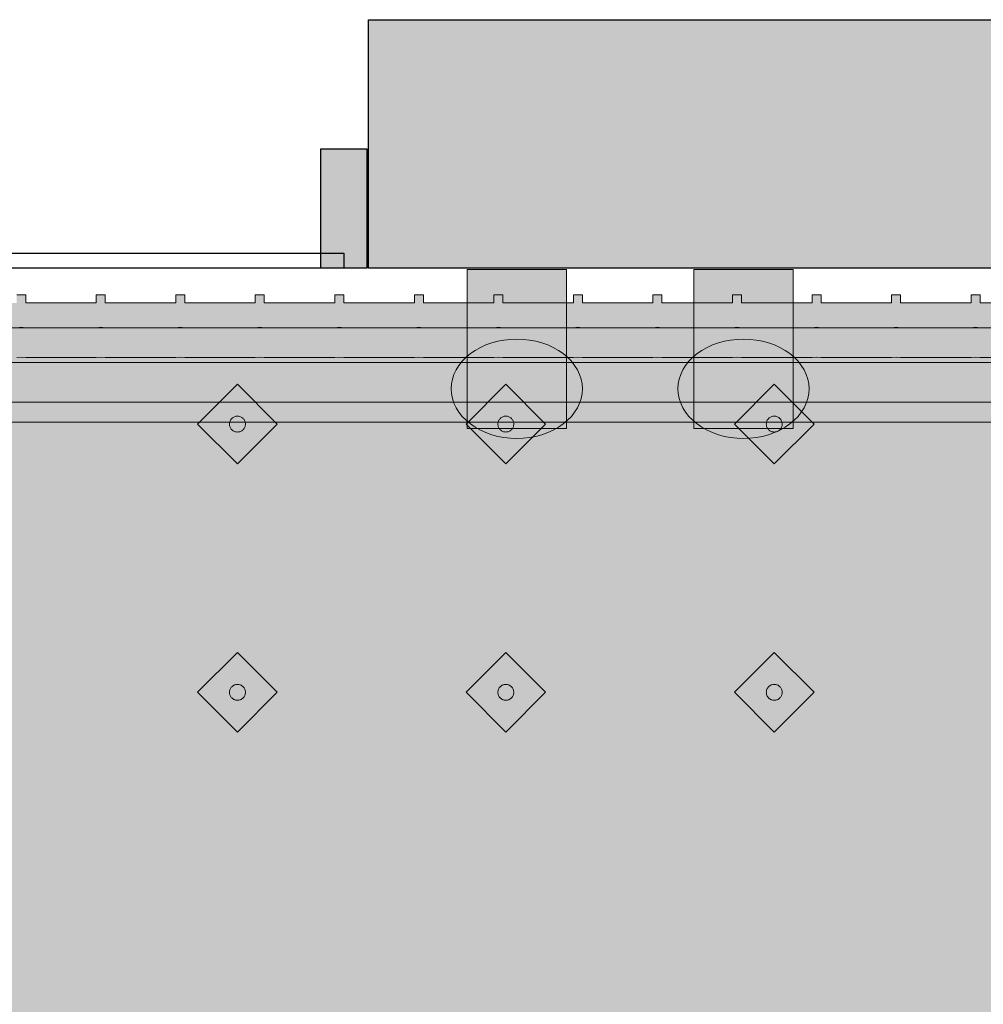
# Model space of a CAD drawing. Header units: metres. Extents: x 2172.2 to 2210.6, y 415.3 to 458.1.
# Tile 167 of 168: x 2191.785 to 2192.755, y 452.85 to 453.841. Entities that reach past the tile are written whole.
import ezdxf

# ---------------------------------------------------------------- set-up
doc = ezdxf.new("R2010")
doc.units = ezdxf.units.M
for name, color, linetype, lineweight in [('NC_N1_BANQUETTES', 7, 'CONTINUOUS', 13), ('NC_N1_FLOOR_DECOR', 32, 'CONTINUOUS', 13), ('NC_N1_GLAZING', 4, 'CONTINUOUS', 13), ('NC_N1_WALL_LIGHTS', 32, 'CONTINUOUS', 13), ('NC_N1_WALLS', 7, 'CONTINUOUS', 25)]:
    doc.layers.add(name, color=color, linetype=linetype, lineweight=lineweight)

# ---------------------------------------------------------------- blocks, each defined once
blk = doc.blocks.new('NC_N1_ARCHITECTURE')
at = {"layer": 'NC_N1_WALLS', "true_color": 0xe7e6e1}
for points in [[(2.13642, 19.841097), (3.51142, 19.841097), (3.51142, 19.591097), (2.13642, 19.591097)], [(2.08842, 19.711096), (2.13442, 19.711096), (2.13442, 19.591097), (2.08842, 19.591097)]]:
    blk.add_hatch(color=256, dxfattribs=at).paths.add_polyline_path(points)
at = {"layer": 'NC_N1_GLAZING', "linetype": 'CONTINUOUS', "lineweight": -2}
blk.add_lwpolyline([(2.11142, 19.591097), (-3.23858, 19.591097), (-3.23858, 19.606096), (2.11142, 19.606096)], close=True, dxfattribs=at)
at = {"layer": 'NC_N1_WALLS', "linetype": 'CONTINUOUS', "lineweight": -2}
for points in [[(2.13642, 19.841097), (3.51142, 19.841097), (3.51142, 19.591097), (2.13642, 19.591097)], [(2.08842, 19.711096), (2.13442, 19.711096), (2.13442, 19.591097), (2.08842, 19.591097)]]:
    blk.add_lwpolyline(points, close=True, dxfattribs=at)
blk = doc.blocks.new('NC_N1_MIXED_FLOOR_TRIANGLE_L_1')
at = {"true_color": 0xeff0ee}
h = blk.add_hatch(color=256, dxfattribs=at)
h.dxf.hatch_style = 1
h.paths.add_polyline_path([(3.32023, 19.42365), (3.32029, 19.42302), (3.32047, 19.42121), (3.32095, 19.4188), (3.32166, 19.41645), (3.3226, 19.41419), (3.32376, 19.41202), (3.32512, 19.40998), (3.32668, 19.40809), (3.32841, 19.40635), (3.33031, 19.40479), (3.33235, 19.40343), (3.33451, 19.40228), (3.33678, 19.40134), (3.33912, 19.40062), (3.34153, 19.40015), (3.34397, 19.3999), (3.35983, 19.39913), (3.36105, 19.3991), (3.45142, 19.3991), (3.45142, 11.70701), (-4.37266, 19.5311), (3.31942, 19.5311), (3.31942, 19.49676), (3.31942, 19.44073), (3.31945, 19.4395), (3.31988, 19.43083)])
at = {"color": 0, "linetype": 'CONTINUOUS', "lineweight": -2, "true_color": 0xa5b2b8}
blk.add_lwpolyline([(-4.37266, 19.5311), (3.31942, 19.5311)], dxfattribs=at)
at = {"color": 0, "linetype": 'CONTINUOUS', "lineweight": -2, "true_color": 0xa38246}
for points in [[(-4.28816, 19.4961), (3.28442, 19.4961)], [(-4.14331, 19.4361), (3.22452, 19.4361)]]:
    blk.add_lwpolyline(points, dxfattribs=at)
at = {"color": 0, "linetype": 'CONTINUOUS', "lineweight": -2, "true_color": 0x778fa0}
blk.add_lwpolyline([(-4.1916, 19.4561), (3.24442, 19.4561)], dxfattribs=at)
blk = doc.blocks.new('NC_N1_SCONCE')
at = {"true_color": 0xf6f5ef}
h = blk.add_hatch(color=256, dxfattribs=at)
h.dxf.hatch_style = 1
h.paths.add_polyline_path([(0.05, -0.16), (0.05, 0), (-0.05, 0), (-0.05, -0.16)])
h = blk.add_hatch(color=256, dxfattribs=at)
h.dxf.hatch_style = 1
h.paths.add_polyline_path([(0.066, -0.12), (0.06568, -0.1151), (0.06473, -0.11025), (0.06316, -0.10549), (0.06098, -0.10087), (0.05821, -0.09643), (0.05488, -0.09222), (0.05102, -0.08828), (0.04667, -0.08464), (0.04187, -0.08135), (0.03667, -0.07843), (0.03111, -0.0759), (0.02526, -0.07381), (0.01916, -0.07215), (0.01288, -0.07096), (0.00647, -0.07024), (0, -0.07), (-0.00647, -0.07024), (-0.01288, -0.07096), (-0.01916, -0.07215), (-0.02526, -0.07381), (-0.03111, -0.0759), (-0.03667, -0.07843), (-0.04187, -0.08135), (-0.04667, -0.08464), (-0.05102, -0.08828), (-0.05488, -0.09222), (-0.05821, -0.09643), (-0.06098, -0.10087), (-0.06316, -0.10549), (-0.06473, -0.11025), (-0.06568, -0.1151), (-0.066, -0.12), (-0.06568, -0.1249), (-0.06473, -0.12975), (-0.06316, -0.13451), (-0.06098, -0.13913), (-0.05821, -0.14357), (-0.05488, -0.14778), (-0.05102, -0.15172), (-0.04667, -0.15536), (-0.04187, -0.15865), (-0.03667, -0.16157), (-0.03111, -0.1641), (-0.02526, -0.16619), (-0.01916, -0.16785), (-0.01288, -0.16904), (-0.00647, -0.16976), (0, -0.17), (0.00647, -0.16976), (0.01288, -0.16904), (0.01916, -0.16785), (0.02526, -0.16619), (0.03111, -0.1641), (0.03667, -0.16157), (0.04187, -0.15865), (0.04667, -0.15536), (0.05102, -0.15172), (0.05488, -0.14778), (0.05821, -0.14357), (0.06098, -0.13913), (0.06316, -0.13451), (0.06473, -0.12975), (0.06568, -0.1249)])
at = {"color": 0, "linetype": 'CONTINUOUS', "lineweight": -2, "true_color": 0xa38246}
for points in [[(0.05, -0.16), (0.05, 0), (-0.05, 0), (-0.05, -0.16)], [(0.066, -0.12), (0.06568, -0.1151), (0.06473, -0.11025), (0.06316, -0.10549), (0.06098, -0.10087), (0.05821, -0.09643), (0.05488, -0.09222), (0.05102, -0.08828), (0.04667, -0.08464), (0.04187, -0.08135), (0.03667, -0.07843), (0.03111, -0.0759), (0.02526, -0.07381), (0.01916, -0.07215), (0.01288, -0.07096), (0.00647, -0.07024), (0, -0.07), (-0.00647, -0.07024), (-0.01288, -0.07096), (-0.01916, -0.07215), (-0.02526, -0.07381), (-0.03111, -0.0759), (-0.03667, -0.07843), (-0.04187, -0.08135), (-0.04667, -0.08464), (-0.05102, -0.08828), (-0.05488, -0.09222), (-0.05821, -0.09643), (-0.06098, -0.10087), (-0.06316, -0.10549), (-0.06473, -0.11025), (-0.06568, -0.1151), (-0.066, -0.12), (-0.06568, -0.1249), (-0.06473, -0.12975), (-0.06316, -0.13451), (-0.06098, -0.13913), (-0.05821, -0.14357), (-0.05488, -0.14778), (-0.05102, -0.15172), (-0.04667, -0.15536), (-0.04187, -0.15865), (-0.03667, -0.16157), (-0.03111, -0.1641), (-0.02526, -0.16619), (-0.01916, -0.16785), (-0.01288, -0.16904), (-0.00647, -0.16976), (0, -0.17), (0.00647, -0.16976), (0.01288, -0.16904), (0.01916, -0.16785), (0.02526, -0.16619), (0.03111, -0.1641), (0.03667, -0.16157), (0.04187, -0.15865), (0.04667, -0.15536), (0.05102, -0.15172), (0.05488, -0.14778), (0.05821, -0.14357), (0.06098, -0.13913), (0.06316, -0.13451), (0.06473, -0.12975), (0.06568, -0.1249)]]:
    blk.add_lwpolyline(points, close=True, dxfattribs=at)
blk = doc.blocks.new('NC_N1_TRIANGLE_L_BANQUETTE')
at = {"true_color": 0x778fa0}
h = blk.add_hatch(color=256, dxfattribs=at)
h.dxf.hatch_style = 1
h.paths.add_polyline_path([(0.027, 0.92), (0.027, 0.929), (0.035, 0.929), (0.035, 1), (0.027, 1), (0.027, 1.009), (0.035, 1.009), (0.035, 1.08), (0.027, 1.08), (0.027, 1.089), (0.035, 1.089), (0.035, 1.16), (0.027, 1.16), (0.027, 1.169), (0.035, 1.169), (0.035, 1.24), (0.027, 1.24), (0.027, 1.249), (0.035, 1.249), (0.035, 1.32), (0.027, 1.32), (0.027, 1.329), (0.035, 1.329), (0.035, 1.4), (0.027, 1.4), (0.027, 1.409), (0.035, 1.409), (0.035, 1.48), (0.027, 1.48), (0.027, 1.489), (0.035, 1.489), (0.035, 1.56), (0.027, 1.56), (0.027, 1.569), (0.035, 1.569), (0.035, 1.64), (0.027, 1.64), (0.027, 1.649), (0.035, 1.649), (0.035, 1.72), (0.027, 1.72), (0.027, 1.729), (0.035, 1.729), (0.035, 1.8), (0.027, 1.8), (0.027, 1.809), (0.035, 1.809), (0.035, 1.88), (0.027, 1.88), (0.027, 1.889), (0.035, 1.889), (0.035, 1.96), (0.027, 1.96), (0.027, 1.969), (0.035, 1.969), (0.035, 2.04), (0.027, 2.04), (0.027, 2.049), (0.035, 2.049), (0.035, 2.12), (0.027, 2.12), (0.027, 2.129), (0.035, 2.129), (0.035, 2.2), (0.027, 2.2), (0.027, 2.209), (0.035, 2.209), (0.035, 2.28), (0.027, 2.28), (0.027, 2.289), (0.035, 2.289), (0.035, 2.36), (0.027, 2.36), (0.027, 2.369), (0.035, 2.369), (0.035, 2.44), (0.027, 2.44), (0.027, 2.449), (0.035, 2.449), (0.035, 2.52), (0.027, 2.52), (0.027, 2.529), (0.035, 2.529), (0.035, 2.6), (0.027, 2.6), (0.027, 2.609), (0.035, 2.609), (0.035, 2.68), (0.027, 2.68), (0.027, 2.689), (0.035, 2.689), (0.035, 2.76), (0.027, 2.76), (0.027, 2.769), (0.035, 2.769), (0.035, 2.84), (0.027, 2.84), (0.027, 2.849), (0.035, 2.849), (0.035, 2.92), (0.027, 2.92), (0.027, 2.929), (0.035, 2.929), (0.035, 3), (0.027, 3), (0.027, 3.009), (0.035, 3.009), (0.035, 3.08), (0.027, 3.08), (0.027, 3.089), (0.035, 3.089), (0.035, 3.16), (0.027, 3.16), (0.027, 3.169), (0.035, 3.169), (0.035, 3.24), (0.027, 3.24), (0.027, 3.249), (0.035, 3.249), (0.035, 3.32), (0.027, 3.32), (0.027, 3.329), (0.035, 3.329), (0.035, 3.4), (0.027, 3.4), (0.027, 3.409), (0.035, 3.409), (0.035, 3.48), (0.027, 3.48), (0.027, 3.489), (0.035, 3.489), (0.035, 3.56), (0.027, 3.56), (0.027, 3.569), (0.035, 3.569), (0.035, 3.64), (0.027, 3.64), (0.027, 3.649), (0.035, 3.649), (0.035, 3.72), (0.027, 3.72), (0.027, 3.729), (0.035, 3.729), (0.035, 3.8), (0.027, 3.8), (0.027, 3.809), (0.035, 3.809), (0.035, 3.88), (0.027, 3.88), (0.027, 3.889), (0.035, 3.889), (0.035, 3.96), (0.027, 3.96), (0.027, 3.969), (0.035, 3.969), (0.035, 4.04), (0.027, 4.04), (0.027, 4.049), (0.035, 4.049), (0.035, 4.12), (0.027, 4.12), (0.027, 4.129), (0.035, 4.129), (0.035, 4.2), (0.027, 4.2), (0.027, 4.209), (0.035, 4.209), (0.035, 4.28), (0.027, 4.28), (0.027, 4.289), (0.035, 4.289), (0.035, 4.35), (0.8, 4.35), (0.8, 0.8), (4.35, 0.8), (4.35, 0.035), (4.289, 0.035), (4.289, 0.027), (4.28, 0.027), (4.28, 0.035), (4.209, 0.035), (4.209, 0.027), (4.2, 0.027), (4.2, 0.035), (4.129, 0.035), (4.129, 0.027), (4.12, 0.027), (4.12, 0.035), (4.049, 0.035), (4.049, 0.027), (4.04, 0.027), (4.04, 0.035), (3.969, 0.035), (3.969, 0.027), (3.96, 0.027), (3.96, 0.035), (3.889, 0.035), (3.889, 0.027), (3.88, 0.027), (3.88, 0.035), (3.809, 0.035), (3.809, 0.027), (3.8, 0.027), (3.8, 0.035), (3.729, 0.035), (3.729, 0.027), (3.72, 0.027), (3.72, 0.035), (3.649, 0.035), (3.649, 0.027), (3.64, 0.027), (3.64, 0.035), (3.569, 0.035), (3.569, 0.027), (3.56, 0.027), (3.56, 0.035), (3.489, 0.035), (3.489, 0.027), (3.48, 0.027), (3.48, 0.035), (3.409, 0.035), (3.409, 0.027), (3.4, 0.027), (3.4, 0.035), (3.329, 0.035), (3.329, 0.027), (3.32, 0.027), (3.32, 0.035), (3.249, 0.035), (3.249, 0.027), (3.24, 0.027), (3.24, 0.035), (3.169, 0.035), (3.169, 0.027), (3.16, 0.027), (3.16, 0.035), (3.089, 0.035), (3.089, 0.027), (3.08, 0.027), (3.08, 0.035), (3.009, 0.035), (3.009, 0.027), (3, 0.027), (3, 0.035), (2.929, 0.035), (2.929, 0.027), (2.92, 0.027), (2.92, 0.035), (2.849, 0.035), (2.849, 0.027), (2.84, 0.027), (2.84, 0.035), (2.769, 0.035), (2.769, 0.027), (2.76, 0.027), (2.76, 0.035), (2.689, 0.035), (2.689, 0.027), (2.68, 0.027), (2.68, 0.035), (2.609, 0.035), (2.609, 0.027), (2.6, 0.027), (2.6, 0.035), (2.529, 0.035), (2.529, 0.027), (2.52, 0.027), (2.52, 0.035), (2.449, 0.035), (2.449, 0.027), (2.44, 0.027), (2.44, 0.035), (2.369, 0.035), (2.369, 0.027), (2.36, 0.027), (2.36, 0.035), (2.289, 0.035), (2.289, 0.027), (2.28, 0.027), (2.28, 0.035), (2.209, 0.035), (2.209, 0.027), (2.2, 0.027), (2.2, 0.035), (2.129, 0.035), (2.129, 0.027), (2.12, 0.027), (2.12, 0.035), (2.049, 0.035), (2.049, 0.027), (2.04, 0.027), (2.04, 0.035), (1.969, 0.035), (1.969, 0.027), (1.96, 0.027), (1.96, 0.035), (1.889, 0.035), (1.889, 0.027), (1.88, 0.027), (1.88, 0.035), (1.809, 0.035), (1.809, 0.027), (1.8, 0.027), (1.8, 0.035), (1.729, 0.035), (1.729, 0.027), (1.72, 0.027), (1.72, 0.035), (1.649, 0.035), (1.649, 0.027), (1.64, 0.027), (1.64, 0.035), (1.569, 0.035), (1.569, 0.027), (1.56, 0.027), (1.56, 0.035), (1.489, 0.035), (1.489, 0.027), (1.48, 0.027), (1.48, 0.035), (1.409, 0.035), (1.409, 0.027), (1.4, 0.027), (1.4, 0.035), (1.329, 0.035), (1.329, 0.027), (1.32, 0.027), (1.32, 0.035), (1.249, 0.035), (1.249, 0.027), (1.24, 0.027), (1.24, 0.035), (1.169, 0.035), (1.169, 0.027), (1.16, 0.027), (1.16, 0.035), (1.089, 0.035), (1.089, 0.027), (1.08, 0.027), (1.08, 0.035), (1.009, 0.035), (1.009, 0.027), (1, 0.027), (1, 0.035), (0.929, 0.035), (0.929, 0.027), (0.92, 0.027), (0.92, 0.035), (0.849, 0.035), (0.849, 0.027), (0.84, 0.027), (0.84, 0.035), (0.769, 0.035), (0.769, 0.027), (0.76, 0.027), (0.76, 0.035), (0.689, 0.035), (0.689, 0.027), (0.68, 0.027), (0.68, 0.035), (0.609, 0.035), (0.609, 0.027), (0.6, 0.027), (0.6, 0.035), (0.529, 0.035), (0.529, 0.027), (0.52, 0.027), (0.52, 0.035), (0.45, 0.035), (0.45, 0.048), (0.448, 0.048), (0.448, 0.092), (0.45, 0.092), (0.45, 0.45), (0.035, 0.45), (0.035, 0.52), (0.027, 0.52), (0.027, 0.529), (0.035, 0.529), (0.035, 0.6), (0.027, 0.6), (0.027, 0.609), (0.035, 0.609), (0.035, 0.68), (0.027, 0.68), (0.027, 0.689), (0.035, 0.689), (0.035, 0.76), (0.027, 0.76), (0.027, 0.769), (0.035, 0.769), (0.035, 0.84), (0.027, 0.84), (0.027, 0.849), (0.035, 0.849), (0.035, 0.92)])
at = {"true_color": 0xa38246}
h = blk.add_hatch(color=256, dxfattribs=at)
h.dxf.hatch_style = 1
h.paths.add_polyline_path([(0.975, 0.427), (0.97496, 0.42622), (0.97485, 0.42544), (0.97466, 0.42468), (0.97439, 0.42394), (0.97406, 0.42323), (0.97365, 0.42256), (0.97318, 0.42192), (0.97266, 0.42134), (0.97208, 0.42082), (0.97144, 0.42035), (0.97077, 0.41994), (0.97006, 0.41961), (0.96932, 0.41934), (0.96856, 0.41915), (0.96778, 0.41904), (0.967, 0.419), (0.96622, 0.41904), (0.96544, 0.41915), (0.96468, 0.41934), (0.96394, 0.41961), (0.96323, 0.41994), (0.96256, 0.42035), (0.96192, 0.42082), (0.96134, 0.42134), (0.96082, 0.42192), (0.96035, 0.42256), (0.95994, 0.42323), (0.95961, 0.42394), (0.95934, 0.42468), (0.95915, 0.42544), (0.95904, 0.42622), (0.959, 0.427), (0.95904, 0.42778), (0.95915, 0.42856), (0.95934, 0.42932), (0.95961, 0.43006), (0.95994, 0.43077), (0.96035, 0.43144), (0.96082, 0.43208), (0.96134, 0.43266), (0.96192, 0.43318), (0.96256, 0.43365), (0.96323, 0.43406), (0.96394, 0.43439), (0.96468, 0.43466), (0.96544, 0.43485), (0.96622, 0.43496), (0.967, 0.435), (0.96778, 0.43496), (0.96856, 0.43485), (0.96932, 0.43466), (0.97006, 0.43439), (0.97077, 0.43406), (0.97144, 0.43365), (0.97208, 0.43318), (0.97266, 0.43266), (0.97318, 0.43208), (0.97365, 0.43144), (0.97406, 0.43077), (0.97439, 0.43006), (0.97466, 0.42932), (0.97485, 0.42856), (0.97496, 0.42778)])
h = blk.add_hatch(color=256, dxfattribs=at)
h.dxf.hatch_style = 1
h.paths.add_polyline_path([(1.245, 0.427), (1.24496, 0.42622), (1.24485, 0.42544), (1.24466, 0.42468), (1.24439, 0.42394), (1.24406, 0.42323), (1.24365, 0.42256), (1.24318, 0.42192), (1.24266, 0.42134), (1.24208, 0.42082), (1.24144, 0.42035), (1.24077, 0.41994), (1.24006, 0.41961), (1.23932, 0.41934), (1.23856, 0.41915), (1.23778, 0.41904), (1.237, 0.419), (1.23622, 0.41904), (1.23544, 0.41915), (1.23468, 0.41934), (1.23394, 0.41961), (1.23323, 0.41994), (1.23256, 0.42035), (1.23192, 0.42082), (1.23134, 0.42134), (1.23082, 0.42192), (1.23035, 0.42256), (1.22994, 0.42323), (1.22961, 0.42394), (1.22934, 0.42468), (1.22915, 0.42544), (1.22904, 0.42622), (1.229, 0.427), (1.22904, 0.42778), (1.22915, 0.42856), (1.22934, 0.42932), (1.22961, 0.43006), (1.22994, 0.43077), (1.23035, 0.43144), (1.23082, 0.43208), (1.23134, 0.43266), (1.23192, 0.43318), (1.23256, 0.43365), (1.23323, 0.43406), (1.23394, 0.43439), (1.23468, 0.43466), (1.23544, 0.43485), (1.23622, 0.43496), (1.237, 0.435), (1.23778, 0.43496), (1.23856, 0.43485), (1.23932, 0.43466), (1.24006, 0.43439), (1.24077, 0.43406), (1.24144, 0.43365), (1.24208, 0.43318), (1.24266, 0.43266), (1.24318, 0.43208), (1.24365, 0.43144), (1.24406, 0.43077), (1.24439, 0.43006), (1.24466, 0.42932), (1.24485, 0.42856), (1.24496, 0.42778)])
h = blk.add_hatch(color=256, dxfattribs=at)
h.dxf.hatch_style = 1
h.paths.add_polyline_path([(1.515, 0.427), (1.51496, 0.42622), (1.51485, 0.42544), (1.51466, 0.42468), (1.51439, 0.42394), (1.51406, 0.42323), (1.51365, 0.42256), (1.51318, 0.42192), (1.51266, 0.42134), (1.51208, 0.42082), (1.51144, 0.42035), (1.51077, 0.41994), (1.51006, 0.41961), (1.50932, 0.41934), (1.50856, 0.41915), (1.50778, 0.41904), (1.507, 0.419), (1.50622, 0.41904), (1.50544, 0.41915), (1.50468, 0.41934), (1.50394, 0.41961), (1.50323, 0.41994), (1.50256, 0.42035), (1.50192, 0.42082), (1.50134, 0.42134), (1.50082, 0.42192), (1.50035, 0.42256), (1.49994, 0.42323), (1.49961, 0.42394), (1.49934, 0.42468), (1.49915, 0.42544), (1.49904, 0.42622), (1.499, 0.427), (1.49904, 0.42778), (1.49915, 0.42856), (1.49934, 0.42932), (1.49961, 0.43006), (1.49994, 0.43077), (1.50035, 0.43144), (1.50082, 0.43208), (1.50134, 0.43266), (1.50192, 0.43318), (1.50256, 0.43365), (1.50323, 0.43406), (1.50394, 0.43439), (1.50468, 0.43466), (1.50544, 0.43485), (1.50622, 0.43496), (1.507, 0.435), (1.50778, 0.43496), (1.50856, 0.43485), (1.50932, 0.43466), (1.51006, 0.43439), (1.51077, 0.43406), (1.51144, 0.43365), (1.51208, 0.43318), (1.51266, 0.43266), (1.51318, 0.43208), (1.51365, 0.43144), (1.51406, 0.43077), (1.51439, 0.43006), (1.51466, 0.42932), (1.51485, 0.42856), (1.51496, 0.42778)])
h = blk.add_hatch(color=256, dxfattribs=at)
h.dxf.hatch_style = 1
h.paths.add_polyline_path([(0.975, 0.157), (0.97496, 0.15622), (0.97485, 0.15544), (0.97466, 0.15468), (0.97439, 0.15394), (0.97406, 0.15323), (0.97365, 0.15256), (0.97318, 0.15192), (0.97266, 0.15134), (0.97208, 0.15082), (0.97144, 0.15035), (0.97077, 0.14994), (0.97006, 0.14961), (0.96932, 0.14934), (0.96856, 0.14915), (0.96778, 0.14904), (0.967, 0.149), (0.96622, 0.14904), (0.96544, 0.14915), (0.96468, 0.14934), (0.96394, 0.14961), (0.96323, 0.14994), (0.96256, 0.15035), (0.96192, 0.15082), (0.96134, 0.15134), (0.96082, 0.15192), (0.96035, 0.15256), (0.95994, 0.15323), (0.95961, 0.15394), (0.95934, 0.15468), (0.95915, 0.15544), (0.95904, 0.15622), (0.959, 0.157), (0.95904, 0.15778), (0.95915, 0.15856), (0.95934, 0.15932), (0.95961, 0.16006), (0.95994, 0.16077), (0.96035, 0.16144), (0.96082, 0.16208), (0.96134, 0.16266), (0.96192, 0.16318), (0.96256, 0.16365), (0.96323, 0.16406), (0.96394, 0.16439), (0.96468, 0.16466), (0.96544, 0.16485), (0.96622, 0.16496), (0.967, 0.165), (0.96778, 0.16496), (0.96856, 0.16485), (0.96932, 0.16466), (0.97006, 0.16439), (0.97077, 0.16406), (0.97144, 0.16365), (0.97208, 0.16318), (0.97266, 0.16266), (0.97318, 0.16208), (0.97365, 0.16144), (0.97406, 0.16077), (0.97439, 0.16006), (0.97466, 0.15932), (0.97485, 0.15856), (0.97496, 0.15778)])
h = blk.add_hatch(color=256, dxfattribs=at)
h.dxf.hatch_style = 1
h.paths.add_polyline_path([(1.245, 0.157), (1.24496, 0.15622), (1.24485, 0.15544), (1.24466, 0.15468), (1.24439, 0.15394), (1.24406, 0.15323), (1.24365, 0.15256), (1.24318, 0.15192), (1.24266, 0.15134), (1.24208, 0.15082), (1.24144, 0.15035), (1.24077, 0.14994), (1.24006, 0.14961), (1.23932, 0.14934), (1.23856, 0.14915), (1.23778, 0.14904), (1.237, 0.149), (1.23622, 0.14904), (1.23544, 0.14915), (1.23468, 0.14934), (1.23394, 0.14961), (1.23323, 0.14994), (1.23256, 0.15035), (1.23192, 0.15082), (1.23134, 0.15134), (1.23082, 0.15192), (1.23035, 0.15256), (1.22994, 0.15323), (1.22961, 0.15394), (1.22934, 0.15468), (1.22915, 0.15544), (1.22904, 0.15622), (1.229, 0.157), (1.22904, 0.15778), (1.22915, 0.15856), (1.22934, 0.15932), (1.22961, 0.16006), (1.22994, 0.16077), (1.23035, 0.16144), (1.23082, 0.16208), (1.23134, 0.16266), (1.23192, 0.16318), (1.23256, 0.16365), (1.23323, 0.16406), (1.23394, 0.16439), (1.23468, 0.16466), (1.23544, 0.16485), (1.23622, 0.16496), (1.237, 0.165), (1.23778, 0.16496), (1.23856, 0.16485), (1.23932, 0.16466), (1.24006, 0.16439), (1.24077, 0.16406), (1.24144, 0.16365), (1.24208, 0.16318), (1.24266, 0.16266), (1.24318, 0.16208), (1.24365, 0.16144), (1.24406, 0.16077), (1.24439, 0.16006), (1.24466, 0.15932), (1.24485, 0.15856), (1.24496, 0.15778)])
h = blk.add_hatch(color=256, dxfattribs=at)
h.dxf.hatch_style = 1
h.paths.add_polyline_path([(1.515, 0.157), (1.51496, 0.15622), (1.51485, 0.15544), (1.51466, 0.15468), (1.51439, 0.15394), (1.51406, 0.15323), (1.51365, 0.15256), (1.51318, 0.15192), (1.51266, 0.15134), (1.51208, 0.15082), (1.51144, 0.15035), (1.51077, 0.14994), (1.51006, 0.14961), (1.50932, 0.14934), (1.50856, 0.14915), (1.50778, 0.14904), (1.507, 0.149), (1.50622, 0.14904), (1.50544, 0.14915), (1.50468, 0.14934), (1.50394, 0.14961), (1.50323, 0.14994), (1.50256, 0.15035), (1.50192, 0.15082), (1.50134, 0.15134), (1.50082, 0.15192), (1.50035, 0.15256), (1.49994, 0.15323), (1.49961, 0.15394), (1.49934, 0.15468), (1.49915, 0.15544), (1.49904, 0.15622), (1.499, 0.157), (1.49904, 0.15778), (1.49915, 0.15856), (1.49934, 0.15932), (1.49961, 0.16006), (1.49994, 0.16077), (1.50035, 0.16144), (1.50082, 0.16208), (1.50134, 0.16266), (1.50192, 0.16318), (1.50256, 0.16365), (1.50323, 0.16406), (1.50394, 0.16439), (1.50468, 0.16466), (1.50544, 0.16485), (1.50622, 0.16496), (1.507, 0.165), (1.50778, 0.16496), (1.50856, 0.16485), (1.50932, 0.16466), (1.51006, 0.16439), (1.51077, 0.16406), (1.51144, 0.16365), (1.51208, 0.16318), (1.51266, 0.16266), (1.51318, 0.16208), (1.51365, 0.16144), (1.51406, 0.16077), (1.51439, 0.16006), (1.51466, 0.15932), (1.51485, 0.15856), (1.51496, 0.15778)])
at = {"color": 0, "linetype": 'CONTINUOUS', "lineweight": -2, "true_color": 0x2d3540}
blk.add_lwpolyline([(1.729, 0.027), (1.72, 0.027), (1.72, 0.035), (1.649, 0.035), (1.649, 0.027), (1.64, 0.027), (1.64, 0.035), (1.569, 0.035), (1.569, 0.027), (1.56, 0.027), (1.56, 0.035), (1.489, 0.035), (1.489, 0.027), (1.48, 0.027), (1.48, 0.035), (1.409, 0.035), (1.409, 0.027), (1.4, 0.027), (1.4, 0.035), (1.329, 0.035), (1.329, 0.027), (1.32, 0.027), (1.32, 0.035), (1.249, 0.035), (1.249, 0.027), (1.24, 0.027), (1.24, 0.035), (1.169, 0.035), (1.169, 0.027), (1.16, 0.027), (1.16, 0.035), (1.089, 0.035), (1.089, 0.027), (1.08, 0.027), (1.08, 0.035), (1.009, 0.035), (1.009, 0.027), (1, 0.027), (1, 0.035), (0.929, 0.035), (0.929, 0.027), (0.92, 0.027), (0.92, 0.035), (0.849, 0.035), (0.849, 0.027), (0.84, 0.027), (0.84, 0.035), (0.769, 0.035), (0.769, 0.027), (0.76, 0.027), (0.76, 0.035), (0.689, 0.035)], dxfattribs=at)
at = {"color": 0, "linetype": 'CONTINUOUS', "lineweight": -2, "true_color": 0xa38246}
for points in [[(1.72655, 0.05988), (1.7245, 0.05958), (1.72245, 0.05988), (1.72, 0.06), (1.649, 0.06), (1.64655, 0.05988), (1.6445, 0.05958), (1.64245, 0.05988), (1.64, 0.06), (1.569, 0.06), (1.56655, 0.05988), (1.5645, 0.05958), (1.56245, 0.05988), (1.56, 0.06), (1.489, 0.06), (1.48655, 0.05988), (1.4845, 0.05958), (1.48245, 0.05988), (1.48, 0.06), (1.409, 0.06), (1.40655, 0.05988), (1.4045, 0.05958), (1.40245, 0.05988), (1.4, 0.06), (1.329, 0.06), (1.32655, 0.05988), (1.3245, 0.05958), (1.32245, 0.05988), (1.32, 0.06), (1.249, 0.06), (1.24655, 0.05988), (1.2445, 0.05958), (1.24245, 0.05988), (1.24, 0.06), (1.169, 0.06), (1.16655, 0.05988), (1.1645, 0.05958), (1.16245, 0.05988), (1.16, 0.06), (1.089, 0.06), (1.08655, 0.05988), (1.0845, 0.05958), (1.08245, 0.05988), (1.08, 0.06), (1.009, 0.06), (1.00655, 0.05988), (1.0045, 0.05958), (1.00245, 0.05988), (1, 0.06), (0.929, 0.06), (0.92655, 0.05988), (0.9245, 0.05958), (0.92245, 0.05988), (0.92, 0.06), (0.849, 0.06), (0.84655, 0.05988), (0.8445, 0.05958), (0.84245, 0.05988), (0.84, 0.06), (0.769, 0.06), (0.76655, 0.05988), (0.7645, 0.05958), (0.76245, 0.05988), (0.76, 0.06), (0.689, 0.06)], [(1.729, 0.09), (1.7245, 0.08978), (1.72, 0.09), (1.649, 0.09), (1.6445, 0.08978), (1.64, 0.09), (1.569, 0.09), (1.5645, 0.08978), (1.56, 0.09), (1.489, 0.09), (1.4845, 0.08978), (1.48, 0.09), (1.409, 0.09), (1.4045, 0.08978), (1.4, 0.09), (1.329, 0.09), (1.3245, 0.08978), (1.32, 0.09), (1.249, 0.09), (1.2445, 0.08978), (1.24, 0.09), (1.169, 0.09), (1.1645, 0.08978), (1.16, 0.09), (1.089, 0.09), (1.0845, 0.08978), (1.08, 0.09), (1.009, 0.09), (1.0045, 0.08978), (1, 0.09), (0.929, 0.09), (0.9245, 0.08978), (0.92, 0.09), (0.849, 0.09), (0.8445, 0.08978), (0.84, 0.09), (0.769, 0.09), (0.7645, 0.08978), (0.76, 0.09), (0.689, 0.09)]]:
    blk.add_lwpolyline(points, dxfattribs=at)
at = {"color": 0, "linetype": 'CONTINUOUS', "lineweight": -2, "true_color": 0xbfccd3}
for points in [[(0.967, 0.387), (1.007, 0.427), (0.967, 0.467), (0.927, 0.427)], [(1.237, 0.387), (1.277, 0.427), (1.237, 0.467), (1.197, 0.427)], [(1.507, 0.387), (1.547, 0.427), (1.507, 0.467), (1.467, 0.427)], [(0.967, 0.117), (1.007, 0.157), (0.967, 0.197), (0.927, 0.157)], [(1.237, 0.117), (1.277, 0.157), (1.237, 0.197), (1.197, 0.157)], [(1.507, 0.117), (1.547, 0.157), (1.507, 0.197), (1.467, 0.157)]]:
    blk.add_lwpolyline(points, close=True, dxfattribs=at)
at = {"color": 0, "linetype": 'CONTINUOUS', "lineweight": -2}
for points in [[(0.975, 0.427), (0.97496, 0.42622), (0.97485, 0.42544), (0.97466, 0.42468), (0.97439, 0.42394), (0.97406, 0.42323), (0.97365, 0.42256), (0.97318, 0.42192), (0.97266, 0.42134), (0.97208, 0.42082), (0.97144, 0.42035), (0.97077, 0.41994), (0.97006, 0.41961), (0.96932, 0.41934), (0.96856, 0.41915), (0.96778, 0.41904), (0.967, 0.419), (0.96622, 0.41904), (0.96544, 0.41915), (0.96468, 0.41934), (0.96394, 0.41961), (0.96323, 0.41994), (0.96256, 0.42035), (0.96192, 0.42082), (0.96134, 0.42134), (0.96082, 0.42192), (0.96035, 0.42256), (0.95994, 0.42323), (0.95961, 0.42394), (0.95934, 0.42468), (0.95915, 0.42544), (0.95904, 0.42622), (0.959, 0.427), (0.95904, 0.42778), (0.95915, 0.42856), (0.95934, 0.42932), (0.95961, 0.43006), (0.95994, 0.43077), (0.96035, 0.43144), (0.96082, 0.43208), (0.96134, 0.43266), (0.96192, 0.43318), (0.96256, 0.43365), (0.96323, 0.43406), (0.96394, 0.43439), (0.96468, 0.43466), (0.96544, 0.43485), (0.96622, 0.43496), (0.967, 0.435), (0.96778, 0.43496), (0.96856, 0.43485), (0.96932, 0.43466), (0.97006, 0.43439), (0.97077, 0.43406), (0.97144, 0.43365), (0.97208, 0.43318), (0.97266, 0.43266), (0.97318, 0.43208), (0.97365, 0.43144), (0.97406, 0.43077), (0.97439, 0.43006), (0.97466, 0.42932), (0.97485, 0.42856), (0.97496, 0.42778)], [(1.245, 0.427), (1.24496, 0.42622), (1.24485, 0.42544), (1.24466, 0.42468), (1.24439, 0.42394), (1.24406, 0.42323), (1.24365, 0.42256), (1.24318, 0.42192), (1.24266, 0.42134), (1.24208, 0.42082), (1.24144, 0.42035), (1.24077, 0.41994), (1.24006, 0.41961), (1.23932, 0.41934), (1.23856, 0.41915), (1.23778, 0.41904), (1.237, 0.419), (1.23622, 0.41904), (1.23544, 0.41915), (1.23468, 0.41934), (1.23394, 0.41961), (1.23323, 0.41994), (1.23256, 0.42035), (1.23192, 0.42082), (1.23134, 0.42134), (1.23082, 0.42192), (1.23035, 0.42256), (1.22994, 0.42323), (1.22961, 0.42394), (1.22934, 0.42468), (1.22915, 0.42544), (1.22904, 0.42622), (1.229, 0.427), (1.22904, 0.42778), (1.22915, 0.42856), (1.22934, 0.42932), (1.22961, 0.43006), (1.22994, 0.43077), (1.23035, 0.43144), (1.23082, 0.43208), (1.23134, 0.43266), (1.23192, 0.43318), (1.23256, 0.43365), (1.23323, 0.43406), (1.23394, 0.43439), (1.23468, 0.43466), (1.23544, 0.43485), (1.23622, 0.43496), (1.237, 0.435), (1.23778, 0.43496), (1.23856, 0.43485), (1.23932, 0.43466), (1.24006, 0.43439), (1.24077, 0.43406), (1.24144, 0.43365), (1.24208, 0.43318), (1.24266, 0.43266), (1.24318, 0.43208), (1.24365, 0.43144), (1.24406, 0.43077), (1.24439, 0.43006), (1.24466, 0.42932), (1.24485, 0.42856), (1.24496, 0.42778)], [(1.515, 0.427), (1.51496, 0.42622), (1.51485, 0.42544), (1.51466, 0.42468), (1.51439, 0.42394), (1.51406, 0.42323), (1.51365, 0.42256), (1.51318, 0.42192), (1.51266, 0.42134), (1.51208, 0.42082), (1.51144, 0.42035), (1.51077, 0.41994), (1.51006, 0.41961), (1.50932, 0.41934), (1.50856, 0.41915), (1.50778, 0.41904), (1.507, 0.419), (1.50622, 0.41904), (1.50544, 0.41915), (1.50468, 0.41934), (1.50394, 0.41961), (1.50323, 0.41994), (1.50256, 0.42035), (1.50192, 0.42082), (1.50134, 0.42134), (1.50082, 0.42192), (1.50035, 0.42256), (1.49994, 0.42323), (1.49961, 0.42394), (1.49934, 0.42468), (1.49915, 0.42544), (1.49904, 0.42622), (1.499, 0.427), (1.49904, 0.42778), (1.49915, 0.42856), (1.49934, 0.42932), (1.49961, 0.43006), (1.49994, 0.43077), (1.50035, 0.43144), (1.50082, 0.43208), (1.50134, 0.43266), (1.50192, 0.43318), (1.50256, 0.43365), (1.50323, 0.43406), (1.50394, 0.43439), (1.50468, 0.43466), (1.50544, 0.43485), (1.50622, 0.43496), (1.507, 0.435), (1.50778, 0.43496), (1.50856, 0.43485), (1.50932, 0.43466), (1.51006, 0.43439), (1.51077, 0.43406), (1.51144, 0.43365), (1.51208, 0.43318), (1.51266, 0.43266), (1.51318, 0.43208), (1.51365, 0.43144), (1.51406, 0.43077), (1.51439, 0.43006), (1.51466, 0.42932), (1.51485, 0.42856), (1.51496, 0.42778)], [(0.975, 0.157), (0.97496, 0.15622), (0.97485, 0.15544), (0.97466, 0.15468), (0.97439, 0.15394), (0.97406, 0.15323), (0.97365, 0.15256), (0.97318, 0.15192), (0.97266, 0.15134), (0.97208, 0.15082), (0.97144, 0.15035), (0.97077, 0.14994), (0.97006, 0.14961), (0.96932, 0.14934), (0.96856, 0.14915), (0.96778, 0.14904), (0.967, 0.149), (0.96622, 0.14904), (0.96544, 0.14915), (0.96468, 0.14934), (0.96394, 0.14961), (0.96323, 0.14994), (0.96256, 0.15035), (0.96192, 0.15082), (0.96134, 0.15134), (0.96082, 0.15192), (0.96035, 0.15256), (0.95994, 0.15323), (0.95961, 0.15394), (0.95934, 0.15468), (0.95915, 0.15544), (0.95904, 0.15622), (0.959, 0.157), (0.95904, 0.15778), (0.95915, 0.15856), (0.95934, 0.15932), (0.95961, 0.16006), (0.95994, 0.16077), (0.96035, 0.16144), (0.96082, 0.16208), (0.96134, 0.16266), (0.96192, 0.16318), (0.96256, 0.16365), (0.96323, 0.16406), (0.96394, 0.16439), (0.96468, 0.16466), (0.96544, 0.16485), (0.96622, 0.16496), (0.967, 0.165), (0.96778, 0.16496), (0.96856, 0.16485), (0.96932, 0.16466), (0.97006, 0.16439), (0.97077, 0.16406), (0.97144, 0.16365), (0.97208, 0.16318), (0.97266, 0.16266), (0.97318, 0.16208), (0.97365, 0.16144), (0.97406, 0.16077), (0.97439, 0.16006), (0.97466, 0.15932), (0.97485, 0.15856), (0.97496, 0.15778)], [(1.245, 0.157), (1.24496, 0.15622), (1.24485, 0.15544), (1.24466, 0.15468), (1.24439, 0.15394), (1.24406, 0.15323), (1.24365, 0.15256), (1.24318, 0.15192), (1.24266, 0.15134), (1.24208, 0.15082), (1.24144, 0.15035), (1.24077, 0.14994), (1.24006, 0.14961), (1.23932, 0.14934), (1.23856, 0.14915), (1.23778, 0.14904), (1.237, 0.149), (1.23622, 0.14904), (1.23544, 0.14915), (1.23468, 0.14934), (1.23394, 0.14961), (1.23323, 0.14994), (1.23256, 0.15035), (1.23192, 0.15082), (1.23134, 0.15134), (1.23082, 0.15192), (1.23035, 0.15256), (1.22994, 0.15323), (1.22961, 0.15394), (1.22934, 0.15468), (1.22915, 0.15544), (1.22904, 0.15622), (1.229, 0.157), (1.22904, 0.15778), (1.22915, 0.15856), (1.22934, 0.15932), (1.22961, 0.16006), (1.22994, 0.16077), (1.23035, 0.16144), (1.23082, 0.16208), (1.23134, 0.16266), (1.23192, 0.16318), (1.23256, 0.16365), (1.23323, 0.16406), (1.23394, 0.16439), (1.23468, 0.16466), (1.23544, 0.16485), (1.23622, 0.16496), (1.237, 0.165), (1.23778, 0.16496), (1.23856, 0.16485), (1.23932, 0.16466), (1.24006, 0.16439), (1.24077, 0.16406), (1.24144, 0.16365), (1.24208, 0.16318), (1.24266, 0.16266), (1.24318, 0.16208), (1.24365, 0.16144), (1.24406, 0.16077), (1.24439, 0.16006), (1.24466, 0.15932), (1.24485, 0.15856), (1.24496, 0.15778)], [(1.515, 0.157), (1.51496, 0.15622), (1.51485, 0.15544), (1.51466, 0.15468), (1.51439, 0.15394), (1.51406, 0.15323), (1.51365, 0.15256), (1.51318, 0.15192), (1.51266, 0.15134), (1.51208, 0.15082), (1.51144, 0.15035), (1.51077, 0.14994), (1.51006, 0.14961), (1.50932, 0.14934), (1.50856, 0.14915), (1.50778, 0.14904), (1.507, 0.149), (1.50622, 0.14904), (1.50544, 0.14915), (1.50468, 0.14934), (1.50394, 0.14961), (1.50323, 0.14994), (1.50256, 0.15035), (1.50192, 0.15082), (1.50134, 0.15134), (1.50082, 0.15192), (1.50035, 0.15256), (1.49994, 0.15323), (1.49961, 0.15394), (1.49934, 0.15468), (1.49915, 0.15544), (1.49904, 0.15622), (1.499, 0.157), (1.49904, 0.15778), (1.49915, 0.15856), (1.49934, 0.15932), (1.49961, 0.16006), (1.49994, 0.16077), (1.50035, 0.16144), (1.50082, 0.16208), (1.50134, 0.16266), (1.50192, 0.16318), (1.50256, 0.16365), (1.50323, 0.16406), (1.50394, 0.16439), (1.50468, 0.16466), (1.50544, 0.16485), (1.50622, 0.16496), (1.507, 0.165), (1.50778, 0.16496), (1.50856, 0.16485), (1.50932, 0.16466), (1.51006, 0.16439), (1.51077, 0.16406), (1.51144, 0.16365), (1.51208, 0.16318), (1.51266, 0.16266), (1.51318, 0.16208), (1.51365, 0.16144), (1.51406, 0.16077), (1.51439, 0.16006), (1.51466, 0.15932), (1.51485, 0.15856), (1.51496, 0.15778)]]:
    blk.add_lwpolyline(points, close=True, dxfattribs=at)

msp = doc.modelspace()

# ---------------------------------------------------------------- block references
at = {"layer": 'NC_N1_BANQUETTES', "linetype": 'CONTINUOUS', "rotation": -180}
msp.add_blockref('NC_N1_TRIANGLE_L_BANQUETTE', (2193.51142, 453.5911), dxfattribs=at)
at = {"layer": 'NC_N1_FLOOR_DECOR', "linetype": 'CONTINUOUS'}
msp.add_blockref('NC_N1_MIXED_FLOOR_TRIANGLE_L_1', (2190, 434), dxfattribs=at)
at = {"layer": 'NC_N1_WALL_LIGHTS', "linetype": 'CONTINUOUS'}
for p in [(2192.28542, 453.5896), (2192.51342, 453.5896)]:
    msp.add_blockref('NC_N1_SCONCE', p, dxfattribs=at)
at = {"layer": 'NC_N1_WALLS'}
msp.add_blockref('NC_N1_ARCHITECTURE', (2190, 434), dxfattribs=at)

doc.saveas('drawing.dxf')
